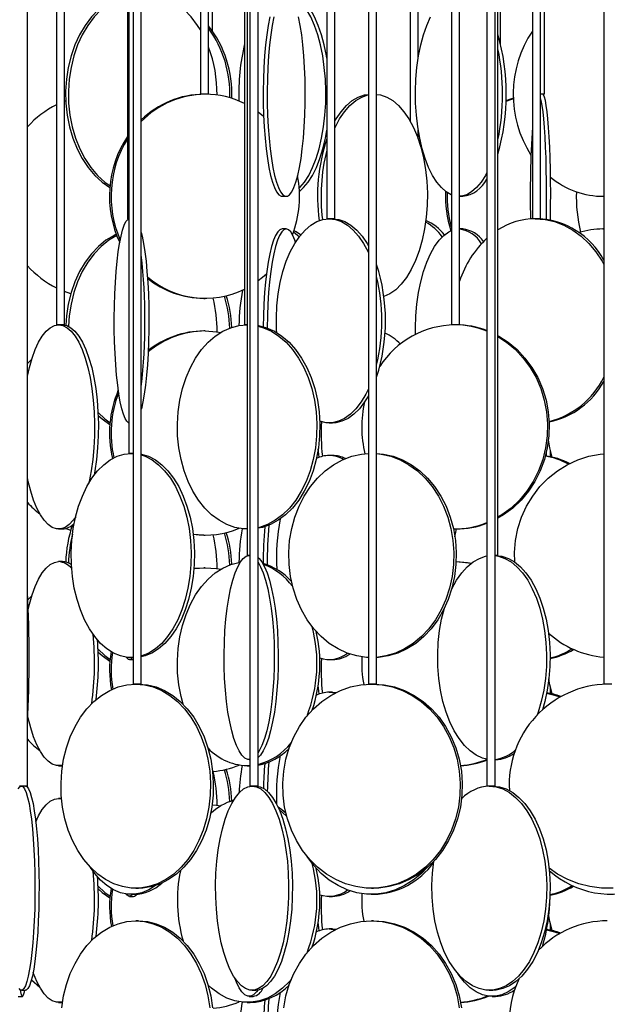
# Model space of a CAD drawing. Header units: millimetres. Extents: x 689 to 2936, y 194 to 2979.
# Tile 11 of 44: x 882 to 1026, y 1509 to 1750. Entities that reach past the tile are written whole.
import ezdxf

# ---------------------------------------------------------------- set-up
doc = ezdxf.new("R2010")
doc.units = ezdxf.units.MM

msp = doc.modelspace()

# ---------------------------------------------------------------- linework, layer by layer
at = {"color": 7, "linetype": 'Continuous', "lineweight": 25}
for p, q in [((909.94, 2137.99), (909.94, 1587.49)), ((911.94, 1587.49), (911.94, 2137.99)), ((967.59, 2137.99), (967.59, 1587.49)), ((969.59, 1587.49), (969.59, 2137.99)), ((1025.25, 2137.99), (1025.25, 1587.49)), ((884.09, 1562.49), (884.09, 2112.99)), ((938.57, 2112.99), (938.57, 1562.49)), ((940.57, 1562.49), (940.57, 2112.99)), ((996.62, 2112.99), (996.62, 1562.49)), ((998.62, 1562.49), (998.62, 2112.99)), ((908.88, 2079.49), (908.88, 1643.99)), ((937.87, 2054.49), (937.87, 1618.99)), ((999.31, 1618.99), (999.31, 2054.49)), ((908.57, 2021.99), (908.57, 1701.49)), ((957.39, 2021.99), (957.39, 1701.49)), ((959.39, 1701.49), (959.39, 2021.99)), ((1009.76, 1701.49), (1009.76, 2011.55)), ((1007.76, 2007.35), (1007.76, 1701.49)), ((891.18, 1995.99), (891.18, 1675.49)), ((893.18, 1675.49), (893.18, 1995.99)), ((937.24, 1995.99), (937.24, 1675.49)), ((987.93, 1995.99), (987.93, 1675.49)), ((989.93, 1675.49), (989.93, 1995.99)), ((979.79, 1740.79), (979.79, 1947.73)), ((977.79, 1943.57), (977.79, 1725.47)), ((999.94, 1744.36), (999.94, 1939.99)), ((926.45, 1937.49), (926.45, 1731.99)), ((928.45, 1731.99), (928.45, 1937.49)), ((929.42, 1747.46), (929.42, 1937.61)), ((1010.74, 1731.99), (1010.74, 1937.49)), ((928.45, 1731.99), (926.45, 1731.99)), ((1010.74, 1731.99), (1009.76, 1731.99)), ((940.57, 1727.7), (941.91, 1726.63)), ((979.79, 1721.04), (979.79, 1723.19)), ((946.47, 1706.99), (947.45, 1706.99)), ((989.93, 1706.99), (990.68, 1706.99)), ((1024.98, 1706.99), (1025.25, 1706.99)), ((908.88, 1701.49), (908.57, 1701.49)), ((959.39, 1701.49), (957.39, 1701.49)), ((1009.76, 1701.49), (1007.76, 1701.49)), ((947.45, 1698.99), (946.47, 1698.99)), ((990.68, 1698.99), (989.93, 1698.99)), ((1025.25, 1698.99), (1024.98, 1698.99)), ((1024.98, 1698.99), (1025.25, 1698.99)), ((894.67, 1683.12), (893.18, 1683.65)), ((927.25, 1681.99), (927.64, 1681.99)), ((893.18, 1675.49), (891.18, 1675.49)), ((937.88, 1675.49), (937.24, 1675.49)), ((989.93, 1675.49), (987.93, 1675.49)), ((927.64, 1673.99), (927.25, 1673.99)), ((884.09, 1666.01), (885.14, 1667.1)), ((957.96, 1651.49), (958.82, 1651.49)), ((909.94, 1643.99), (908.88, 1643.99)), ((909.47, 1643.99), (909.94, 1643.98)), ((958.82, 1643.49), (957.96, 1643.49)), ((891.71, 1625.49), (892.65, 1625.49)), ((894.67, 1625.12), (893.38, 1625.57)), ((927.25, 1623.99), (927.64, 1623.99)), ((988.72, 1625.49), (989.13, 1625.49)), ((938.57, 1618.99), (937.87, 1618.99)), ((938.38, 1618.99), (938.57, 1618.98)), ((999.31, 1618.99), (998.62, 1618.99)), ((892.65, 1617.49), (891.71, 1617.49)), ((989.13, 1617.49), (989.07, 1617.49)), ((924.86, 1615.85), (927.25, 1615.99)), ((927.64, 1615.99), (927.25, 1615.99)), ((884.18, 1608.11), (885.14, 1609.1)), ((909.08, 1593.49), (909.94, 1593.49)), ((909.47, 1593.99), (909.94, 1593.99)), ((957.96, 1593.49), (958.82, 1593.49)), ((911.94, 1587.49), (909.94, 1587.49)), ((969.59, 1587.49), (967.59, 1587.49)), ((1027.25, 1587.49), (1025.25, 1587.49)), ((958.82, 1585.49), (957.96, 1585.49)), ((957.96, 1585.49), (959.48, 1585.32)), ((958.82, 1585.49), (959.7, 1585.43)), ((938.38, 1568.99), (938.57, 1568.99)), ((998.62, 1568.99), (998.74, 1568.99)), ((891.71, 1567.49), (892.65, 1567.49)), ((937.88, 1567.49), (938.57, 1567.49)), ((884.09, 1562.49), (882.09, 1562.49)), ((940.57, 1562.49), (938.57, 1562.49)), ((998.62, 1562.49), (996.62, 1562.49)), ((892.42, 1559.49), (891.71, 1559.49)), ((891.71, 1559.49), (892.42, 1559.41)), ((910.6, 1537.49), (911.28, 1537.49)), ((968.35, 1537.49), (968.84, 1537.49)), ((909.08, 1535.49), (910.07, 1535.49)), ((909.47, 1535.99), (910.28, 1535.99)), ((957.96, 1535.49), (958.82, 1535.49)), ((968.3, 1535.99), (968.89, 1535.99)), ((911.28, 1529.49), (910.6, 1529.49)), ((968.84, 1529.49), (968.35, 1529.49)), ((958.82, 1527.49), (957.96, 1527.49)), ((957.96, 1527.49), (959.48, 1527.32)), ((958.82, 1527.49), (959.7, 1527.43)), ((882.59, 1512.49), (883.58, 1512.49)), ((939.1, 1512.49), (940.04, 1512.49)), ((997.2, 1512.49), (998.03, 1512.49)), ((881.83, 1510.99), (882.83, 1510.99)), ((938.38, 1510.99), (939.35, 1510.99)), ((997.89, 1510.99), (998.74, 1510.99)), ((891.71, 1509.49), (892.65, 1509.49)), ((937.88, 1509.49), (938.61, 1509.49))]:
    msp.add_line(p, q, dxfattribs=at)
at = {"color": 7, "linetype": 'Continuous', "lineweight": 25, "flags": 128}
for points in [[(908.57, 1756.64), (907.34, 1756.29), (905.28, 1755.42), (903.3, 1754.23), (901.44, 1752.72), (899.73, 1750.93), (898.18, 1748.86), (896.82, 1746.56), (895.67, 1744.06), (894.74, 1741.38), (894.05, 1738.58), (893.61, 1735.68), (893.41, 1732.73), (893.48, 1729.77), (893.8, 1726.84), (894.37, 1723.98), (895.18, 1721.24), (896.22, 1718.64), (897.48, 1716.24), (898.93, 1714.05), (900.57, 1712.12), (902.36, 1710.46), (904.26, 1709.12)], [(908.57, 1756.46), (908.03, 1756.29), (905.96, 1755.42), (903.99, 1754.23), (902.13, 1752.72), (900.41, 1750.93), (898.87, 1748.86), (897.51, 1746.56), (896.35, 1744.06), (895.43, 1741.38), (894.74, 1738.58), (894.29, 1735.68), (894.1, 1732.73), (894.16, 1729.77), (894.48, 1726.84), (895.05, 1723.98), (895.86, 1721.24), (896.9, 1718.64), (898.16, 1716.24), (899.62, 1714.05), (901.25, 1712.12), (903.04, 1710.46), (904.29, 1709.53)], [(926.45, 1747.74), (925.74, 1748.86), (924.19, 1750.93), (922.48, 1752.72), (920.62, 1754.23), (918.64, 1755.42), (916.58, 1756.29), (914.46, 1756.81), (912.3, 1756.99)], [(957.39, 1740.79), (957.29, 1741.38), (956.75, 1744.06), (956.08, 1746.56), (955.28, 1748.86), (954.37, 1750.93), (953.37, 1752.72), (952.28, 1754.23), (951.13, 1755.42), (949.92, 1756.29), (948.67, 1756.81), (947.41, 1756.99)], [(950.65, 1708.95), (950.81, 1709.11), (951.93, 1710.46), (952.98, 1712.12), (953.93, 1714.05), (954.79, 1716.24), (955.52, 1718.64), (956.13, 1721.24), (956.61, 1723.98), (956.94, 1726.84), (957.13, 1729.77), (957.17, 1732.73), (957.05, 1735.68), (956.79, 1738.58), (956.39, 1741.38), (955.85, 1744.06), (955.17, 1746.56), (954.37, 1748.86), (953.47, 1750.93), (952.46, 1752.72), (951.38, 1754.23), (950.22, 1755.42), (949.01, 1756.29), (948.19, 1756.68)], [(943.42, 1750.93), (943.03, 1748.86), (942.68, 1746.56), (942.38, 1744.06), (942.15, 1741.38), (941.97, 1738.58), (941.85, 1735.68), (941.81, 1732.73), (941.82, 1729.77), (941.9, 1726.84), (942.05, 1723.98), (942.26, 1721.24), (942.52, 1718.64), (942.85, 1716.24), (943.22, 1714.05), (943.64, 1712.12), (944.1, 1710.46), (944.59, 1709.11), (945.11, 1708.08), (945.64, 1707.38), (946.19, 1707.03), (946.47, 1706.99)], [(944.41, 1750.93), (944.01, 1748.86), (943.66, 1746.56), (943.37, 1744.06), (943.13, 1741.38), (942.95, 1738.58), (942.84, 1735.68), (942.79, 1732.73), (942.8, 1729.77), (942.89, 1726.84), (943.03, 1723.98), (943.24, 1721.24), (943.51, 1718.64), (943.83, 1716.24), (944.2, 1714.05), (944.62, 1712.12), (945.08, 1710.46), (945.57, 1709.11), (946.09, 1708.08), (946.63, 1707.38), (947.18, 1707.03), (947.73, 1707.03), (948.28, 1707.38), (948.81, 1708.08), (949.33, 1709.11), (949.82, 1710.46), (950.28, 1712.12), (950.7, 1714.05), (951.08, 1716.24), (951.4, 1718.64), (951.66, 1721.24), (951.87, 1723.98), (952.02, 1726.84), (952.1, 1729.77), (952.12, 1732.73), (952.07, 1735.68), (951.95, 1738.58), (951.78, 1741.38), (951.54, 1744.06), (951.24, 1746.56), (950.89, 1748.86), (950.5, 1750.93)], [(987.93, 1707.36), (987.88, 1707.38), (986.66, 1708.08), (985.47, 1709.11), (984.35, 1710.46), (983.3, 1712.12), (982.34, 1714.05), (981.49, 1716.24), (980.76, 1718.64), (980.15, 1721.24), (979.67, 1723.98), (979.34, 1726.84), (979.15, 1729.77), (979.11, 1732.73), (979.23, 1735.68), (979.49, 1738.58), (979.89, 1741.38), (980.43, 1744.06), (981.11, 1746.56), (981.9, 1748.86), (982.81, 1750.93)], [(959.39, 1725.47), (959.66, 1725.93), (960.89, 1727.72), (962.22, 1729.23), (963.63, 1730.42), (965.11, 1731.29), (966.62, 1731.81), (967.59, 1731.96)], [(969.59, 1731.96), (970.56, 1731.81), (972.08, 1731.29), (973.55, 1730.42), (974.97, 1729.23), (976.29, 1727.72), (977.52, 1725.93), (978.63, 1723.86), (979.6, 1721.56), (980.42, 1719.06), (981.09, 1716.38), (981.58, 1713.58), (981.9, 1710.68), (982.04, 1707.73), (981.99, 1704.77), (981.76, 1701.84), (981.36, 1698.98), (980.78, 1696.24), (980.03, 1693.64), (979.13, 1691.24), (978.09, 1689.05), (976.92, 1687.12), (975.64, 1685.46), (974.27, 1684.11), (972.82, 1683.08), (971.37, 1682.4)], [(1012.19, 1701.18), (1012.2, 1701.84), (1012.23, 1704.77), (1012.24, 1707.73), (1012.22, 1710.68), (1012.17, 1713.58), (1012.09, 1716.38), (1011.99, 1719.06), (1011.86, 1721.56), (1011.71, 1723.86), (1011.54, 1725.93), (1011.36, 1727.72), (1011.15, 1729.23), (1010.93, 1730.42), (1010.71, 1731.29), (1010.47, 1731.81), (1010.24, 1731.99)], [(893.18, 1730.32), (893.43, 1730.42), (893.44, 1730.43)], [(959.39, 1723.83), (959.41, 1723.86), (960.52, 1725.93), (961.74, 1727.72), (963.07, 1729.23), (964.48, 1730.42), (965.96, 1731.29), (967.48, 1731.81), (967.59, 1731.84)], [(1003.08, 1730.99), (1001.51, 1730.42), (1001.31, 1730.34)], [(1003.09, 1730.86), (1001.89, 1730.42), (1001.31, 1730.18)], [(1011.19, 1701.35), (1011.2, 1701.84), (1011.24, 1704.77), (1011.24, 1707.73), (1011.22, 1710.68), (1011.17, 1713.58), (1011.1, 1716.38), (1010.99, 1719.06), (1010.87, 1721.56), (1010.72, 1723.86), (1010.55, 1725.93), (1010.36, 1727.72), (1010.15, 1729.23), (1009.94, 1730.42), (1009.76, 1731.11)], [(950.69, 1708.2), (951.71, 1709.11), (952.83, 1710.46), (953.88, 1712.12), (954.84, 1714.05), (955.69, 1716.24), (956.43, 1718.64), (957.04, 1721.24), (957.39, 1723.19)], [(996.62, 1712.82), (996.24, 1712.12), (995.19, 1710.46), (994.07, 1709.11), (992.88, 1708.08), (991.66, 1707.38), (990.4, 1707.03), (989.93, 1706.99)], [(908.88, 1651.52), (908.86, 1651.53), (908.42, 1651.88), (907.99, 1652.58), (907.57, 1653.61), (907.17, 1654.96), (906.81, 1656.62), (906.47, 1658.55), (906.17, 1660.74), (905.91, 1663.14), (905.7, 1665.74), (905.53, 1668.48), (905.42, 1671.34), (905.35, 1674.27), (905.34, 1677.23), (905.38, 1680.18), (905.47, 1683.08), (905.61, 1685.88), (905.8, 1688.56), (906.04, 1691.06), (906.32, 1693.36), (906.63, 1695.43), (906.99, 1697.22), (907.37, 1698.73), (907.78, 1699.92), (908.2, 1700.79), (908.64, 1701.31), (908.88, 1701.45)], [(945.13, 1673.59), (945.1, 1674.27), (945.05, 1677.23), (945.19, 1680.18), (945.5, 1683.08), (945.99, 1685.88), (946.65, 1688.56), (947.47, 1691.06), (948.43, 1693.36), (949.53, 1695.43), (950.75, 1697.22), (952.07, 1698.73), (953.47, 1699.92), (954.93, 1700.79), (956.44, 1701.31), (957.96, 1701.49)], [(957.96, 1701.49), (959.49, 1701.31), (961, 1700.79), (962.46, 1699.92), (963.86, 1698.73), (965.18, 1697.22), (966.4, 1695.43), (967.5, 1693.36), (967.59, 1693.16)], [(958.82, 1701.49), (960.35, 1701.31), (961.85, 1700.79), (963.32, 1699.92), (964.72, 1698.73), (966.04, 1697.22), (967.25, 1695.43), (967.59, 1694.84)], [(1008.47, 1701.49), (1010.85, 1701.31), (1013.19, 1700.79), (1015.48, 1699.92), (1017.66, 1698.73), (1019.71, 1697.22), (1021.61, 1695.43), (1023.32, 1693.36), (1024.82, 1691.06), (1025.25, 1690.29)], [(911.94, 1698.14), (912.16, 1697.22), (912.51, 1695.43), (912.83, 1693.36), (913.11, 1691.06), (913.35, 1688.56), (913.54, 1685.88), (913.68, 1683.08), (913.77, 1680.18), (913.81, 1677.23), (913.8, 1674.27), (913.73, 1671.34), (913.61, 1668.48), (913.45, 1665.74), (913.23, 1663.14), (912.97, 1660.74), (912.68, 1658.55), (912.34, 1656.62), (911.97, 1654.96), (911.94, 1654.83)], [(946.47, 1698.99), (945.92, 1698.81), (945.37, 1698.29), (944.84, 1697.42), (944.34, 1696.23), (943.86, 1694.72), (943.42, 1692.93), (943.03, 1690.86), (942.68, 1688.56), (942.38, 1686.06), (942.15, 1683.38), (941.97, 1680.58), (941.85, 1677.68), (941.81, 1675.05)], [(947.45, 1698.99), (946.9, 1698.81), (946.36, 1698.29), (945.83, 1697.42), (945.32, 1696.23), (944.85, 1694.72), (944.41, 1692.93), (944.01, 1690.86), (943.66, 1688.56), (943.37, 1686.06), (943.13, 1683.38), (942.95, 1680.58), (942.84, 1677.68), (942.79, 1674.73), (942.79, 1674.73)], [(949.74, 1695.77), (949.58, 1696.23), (949.08, 1697.42), (948.55, 1698.29), (948, 1698.81), (947.45, 1698.99)], [(950.62, 1697.05), (950.22, 1697.42), (949.23, 1698.16)], [(950.99, 1697.54), (949.92, 1698.29), (949.37, 1698.56)], [(979.12, 1673.15), (979.11, 1674.73), (979.23, 1677.68), (979.49, 1680.58), (979.89, 1683.38), (980.43, 1686.06), (981.11, 1688.56), (981.9, 1690.86), (982.81, 1692.93), (983.81, 1694.72), (984.9, 1696.23), (986.06, 1697.42), (987.27, 1698.29), (987.93, 1698.61)], [(905.83, 1697.69), (905.28, 1697.42), (903.3, 1696.23), (901.44, 1694.72), (899.73, 1692.93), (898.18, 1690.86), (896.82, 1688.56), (895.67, 1686.06), (894.74, 1683.38), (894.05, 1680.58), (893.61, 1677.68), (893.44, 1675.39)], [(905.94, 1697.41), (903.99, 1696.23), (902.13, 1694.72), (900.41, 1692.93), (898.87, 1690.86), (897.51, 1688.56), (896.35, 1686.06), (895.43, 1683.38), (894.74, 1680.58), (894.29, 1677.68), (894.11, 1675.14)], [(942.6, 1687.95), (941.64, 1687.12), (940.57, 1686.28)], [(884.09, 1662.96), (884.56, 1665.06), (885.22, 1667.36), (885.97, 1669.43), (886.8, 1671.22), (887.69, 1672.73), (888.65, 1673.92), (889.65, 1674.79), (890.67, 1675.31), (891.71, 1675.49)], [(891.71, 1675.49), (892.75, 1675.31), (893.78, 1674.79), (894.78, 1673.92), (895.73, 1672.73), (896.63, 1671.22), (897.46, 1669.43), (898.2, 1667.36), (898.86, 1665.06), (899.42, 1662.56), (899.87, 1659.88), (900.2, 1657.08), (900.41, 1654.18), (900.51, 1651.23), (900.48, 1648.27), (900.32, 1645.34), (900.05, 1642.48), (899.65, 1639.74), (899.15, 1637.14), (899.02, 1636.55)], [(892.65, 1675.49), (893.69, 1675.31), (894.71, 1674.79), (895.71, 1673.92), (896.67, 1672.73), (897.56, 1671.22), (898.39, 1669.43), (899.14, 1667.36), (899.8, 1665.06), (900.35, 1662.56), (900.8, 1659.88), (901.13, 1657.08), (901.35, 1654.18), (901.44, 1651.23), (901.41, 1648.27), (901.26, 1645.34), (900.98, 1642.48), (900.59, 1639.74), (900.4, 1638.65)], [(937.88, 1625.49), (936.87, 1625.53), (934.86, 1625.88), (932.89, 1626.58), (930.99, 1627.61), (929.19, 1628.96), (927.51, 1630.62), (925.98, 1632.55), (924.61, 1634.74), (923.43, 1637.14), (922.46, 1639.74), (921.7, 1642.48), (921.16, 1645.34), (920.86, 1648.27), (920.8, 1651.23), (920.98, 1654.18), (921.4, 1657.08), (922.05, 1659.88), (922.92, 1662.56), (924, 1665.06), (925.27, 1667.36), (926.73, 1669.43), (928.34, 1671.22), (930.08, 1672.73), (931.93, 1673.92), (933.87, 1674.79), (935.86, 1675.31), (937.88, 1675.49), (937.88, 1675.49)], [(940.57, 1675.32), (940.63, 1675.31), (942.62, 1674.79), (944.56, 1673.92), (946.41, 1672.73), (948.15, 1671.22), (949.76, 1669.43), (951.21, 1667.36), (952.49, 1665.06), (953.57, 1662.56), (954.44, 1659.88), (955.09, 1657.08), (955.51, 1654.18), (955.69, 1651.23), (955.63, 1648.27), (955.33, 1645.34), (954.79, 1642.48), (954.03, 1639.74), (953.05, 1637.14), (951.87, 1634.74), (950.51, 1632.55), (948.98, 1630.62), (947.3, 1628.96), (945.5, 1627.61), (943.6, 1626.58), (941.63, 1625.88), (940.57, 1625.65)], [(940.57, 1675.18), (941.89, 1674.79), (943.83, 1673.92), (945.68, 1672.73), (947.42, 1671.22), (949.03, 1669.43), (950.48, 1667.36), (951.76, 1665.06), (952.84, 1662.56), (953.71, 1659.88), (954.36, 1657.08), (954.78, 1654.18), (954.95, 1651.23), (954.89, 1648.27), (954.6, 1645.34), (954.06, 1642.48), (953.3, 1639.74), (952.32, 1637.14), (951.14, 1634.74), (949.78, 1632.55), (948.25, 1630.62), (946.57, 1628.96), (944.77, 1627.61), (942.87, 1626.58), (940.9, 1625.88), (940.57, 1625.8)], [(927.64, 1673.99), (930.37, 1673.81), (931.44, 1673.65)], [(999.31, 1672.85), (999.53, 1672.73), (1001.85, 1671.22), (1004, 1669.43), (1005.93, 1667.36), (1007.63, 1665.06), (1009.07, 1662.56), (1010.23, 1659.88), (1011.1, 1657.08), (1011.65, 1654.18), (1011.89, 1651.23), (1011.81, 1648.27), (1011.41, 1645.34), (1010.7, 1642.48), (1009.69, 1639.74), (1008.39, 1637.14), (1006.81, 1634.74), (1004.99, 1632.55), (1002.95, 1630.62), (1000.71, 1628.96), (999.31, 1628.13)], [(999.31, 1672.62), (1001.44, 1671.22), (1003.59, 1669.43), (1005.52, 1667.36), (1007.22, 1665.06), (1008.66, 1662.56), (1009.82, 1659.88), (1010.68, 1657.08), (1011.24, 1654.18), (1011.48, 1651.23), (1011.4, 1648.27), (1011, 1645.34), (1010.29, 1642.48), (1009.28, 1639.74), (1007.97, 1637.14), (1006.4, 1634.74), (1004.58, 1632.55), (1002.54, 1630.62), (1000.3, 1628.96), (999.31, 1628.36)], [(967.59, 1659.82), (966.96, 1658.55), (965.8, 1656.62), (964.53, 1654.96), (963.17, 1653.61), (961.74, 1652.58), (960.25, 1651.88), (958.73, 1651.53), (957.2, 1651.53), (955.68, 1651.88), (955.67, 1651.89)], [(967.59, 1658.13), (966.66, 1656.62), (965.39, 1654.96), (964.03, 1653.61), (962.59, 1652.58), (961.11, 1651.88), (959.59, 1651.53), (958.82, 1651.49)], [(901.36, 1654.01), (903.04, 1652.46), (904.29, 1651.53)], [(901.39, 1653.3), (902.36, 1652.46), (904.26, 1651.12)], [(955.51, 1643.03), (955.42, 1643.84), (955.3, 1645.13)], [(1012.63, 1643.09), (1012.05, 1645.34), (1011.72, 1647.3)], [(909.94, 1594), (908.6, 1594.03), (906.87, 1594.38), (905.18, 1595.08), (903.55, 1596.11), (902, 1597.46), (900.56, 1599.12), (899.24, 1601.05), (898.06, 1603.24), (897.05, 1605.64), (896.21, 1608.24), (895.55, 1610.98), (895.09, 1613.84), (894.84, 1616.77), (894.79, 1619.73), (894.94, 1622.68), (895.3, 1625.58), (895.86, 1628.38), (896.61, 1631.06), (897.53, 1633.56), (898.63, 1635.86), (899.88, 1637.93), (901.26, 1639.72), (902.76, 1641.23), (904.36, 1642.42), (906.02, 1643.29), (907.74, 1643.81), (909.47, 1643.99), (909.47, 1643.99)], [(911.94, 1643.83), (912.02, 1643.81), (913.73, 1643.29), (915.4, 1642.42), (916.99, 1641.23), (918.49, 1639.72), (919.88, 1637.93), (921.13, 1635.86), (922.22, 1633.56), (923.15, 1631.06), (923.9, 1628.38), (924.46, 1625.58), (924.82, 1622.68), (924.97, 1619.73), (924.92, 1616.77), (924.66, 1613.84), (924.2, 1610.98), (923.55, 1608.24), (922.71, 1605.64), (921.69, 1603.24), (920.52, 1601.05), (919.2, 1599.12), (917.76, 1597.46), (916.21, 1596.11), (914.57, 1595.08), (912.88, 1594.38), (911.94, 1594.15)], [(911.94, 1643.63), (912.93, 1643.29), (914.59, 1642.42), (916.18, 1641.23), (917.68, 1639.72), (919.07, 1637.93), (920.32, 1635.86), (921.41, 1633.56), (922.34, 1631.06), (923.09, 1628.38), (923.65, 1625.58), (924.01, 1622.68), (924.16, 1619.73), (924.11, 1616.77), (923.85, 1613.84), (923.39, 1610.98), (922.74, 1608.24), (921.9, 1605.64), (920.88, 1603.24), (919.71, 1601.05), (918.39, 1599.12), (916.95, 1597.46), (915.4, 1596.11), (913.77, 1595.08), (912.07, 1594.38), (911.94, 1594.34)], [(967.59, 1594), (967.1, 1594.03), (964.72, 1594.38), (962.39, 1595.08), (960.14, 1596.11), (958.01, 1597.46), (956.03, 1599.12), (954.21, 1601.05), (952.59, 1603.24), (951.2, 1605.64), (950.04, 1608.24), (949.14, 1610.98), (948.51, 1613.84), (948.15, 1616.77), (948.08, 1619.73), (948.29, 1622.68), (948.79, 1625.58), (949.56, 1628.38), (950.59, 1631.06), (951.86, 1633.56), (953.37, 1635.86), (955.09, 1637.93), (957, 1639.72), (959.06, 1641.23), (961.26, 1642.42), (963.55, 1643.29), (965.91, 1643.81), (967.59, 1643.97)], [(969.59, 1643.97), (971.28, 1643.81), (973.64, 1643.29), (975.93, 1642.42), (978.12, 1641.23), (980.18, 1639.72), (982.09, 1637.93), (983.81, 1635.86), (985.32, 1633.56), (986.6, 1631.06), (987.63, 1628.38), (988.4, 1625.58), (988.89, 1622.68), (989.1, 1619.73), (989.03, 1616.77), (988.68, 1613.84), (988.05, 1610.98), (987.15, 1608.24), (985.99, 1605.64), (984.59, 1603.24), (982.97, 1601.05), (981.16, 1599.12), (979.17, 1597.46), (977.04, 1596.11), (974.79, 1595.08), (972.46, 1594.38), (970.08, 1594.03), (969.59, 1594)], [(969.59, 1643.94), (970.69, 1643.81), (973.05, 1643.29), (975.34, 1642.42), (977.53, 1641.23), (979.6, 1639.72), (981.5, 1637.93), (983.22, 1635.86), (984.73, 1633.56), (986.01, 1631.06), (987.04, 1628.38), (987.81, 1625.58), (988.3, 1622.68), (988.51, 1619.73), (988.44, 1616.77), (988.09, 1613.84), (987.46, 1610.98), (986.56, 1608.24), (985.4, 1605.64), (984, 1603.24), (982.39, 1601.05), (980.57, 1599.12), (978.58, 1597.46), (976.45, 1596.11), (974.2, 1595.08), (971.88, 1594.38), (969.59, 1594.04)], [(1003.42, 1617.4), (1003.38, 1619.73), (1003.63, 1622.68), (1004.21, 1625.58), (1005.12, 1628.38), (1006.33, 1631.06), (1007.83, 1633.56), (1009.61, 1635.86), (1011.63, 1637.93), (1013.87, 1639.72), (1016.29, 1641.23), (1018.87, 1642.42), (1021.57, 1643.29), (1024.34, 1643.81), (1025.25, 1643.91)], [(1011.19, 1643.35), (1011.2, 1643.84), (1011.21, 1644.36)], [(1012.19, 1643.18), (1012.2, 1643.84), (1012.21, 1644.63)], [(895.88, 1628.47), (895.26, 1627.61), (894.28, 1626.58), (893.27, 1625.88), (892.23, 1625.53), (891.19, 1625.53), (890.16, 1625.88), (889.14, 1626.58), (888.16, 1627.61), (887.24, 1628.96), (886.37, 1630.62), (885.58, 1632.55), (884.88, 1634.74), (884.27, 1637.14), (884.09, 1638.01)], [(927.25, 1623.99), (925.89, 1624.03), (924.66, 1624.15)], [(988.77, 1623.59), (989.05, 1625.08), (989.15, 1625.49)], [(938.57, 1569), (938.02, 1569.03), (937.3, 1569.38), (936.59, 1570.08), (935.9, 1571.11), (935.26, 1572.46), (934.65, 1574.12), (934.1, 1576.05), (933.61, 1578.24), (933.18, 1580.64), (932.83, 1583.24), (932.56, 1585.98), (932.36, 1588.84), (932.26, 1591.77), (932.23, 1594.73), (932.3, 1597.68), (932.45, 1600.58), (932.68, 1603.38), (933, 1606.06), (933.39, 1608.56), (933.84, 1610.86), (934.37, 1612.93), (934.95, 1614.72), (935.58, 1616.23), (936.24, 1617.42), (936.94, 1618.29), (937.66, 1618.81), (938.38, 1618.99), (938.38, 1618.99)], [(987.96, 1610.68), (988.05, 1610.86), (989.18, 1612.93), (990.44, 1614.72), (991.8, 1616.23), (993.25, 1617.42), (994.76, 1618.29), (996.31, 1618.81), (996.62, 1618.87)], [(998.62, 1618.95), (999.47, 1618.81), (1001.02, 1618.29), (1002.54, 1617.42), (1003.98, 1616.23), (1005.34, 1614.72), (1006.6, 1612.93), (1007.73, 1610.86), (1008.73, 1608.56), (1009.57, 1606.06), (1010.25, 1603.38), (1010.76, 1600.58), (1011.08, 1597.68), (1011.23, 1594.73), (1011.18, 1591.77), (1010.94, 1588.84), (1010.53, 1585.98), (1009.93, 1583.24), (1009.17, 1580.64), (1008.93, 1579.95)], [(998.74, 1618.99), (1000.31, 1618.81), (1001.87, 1618.29), (1003.38, 1617.42), (1004.83, 1616.23), (1006.19, 1614.72), (1007.45, 1612.93), (1008.58, 1610.86), (1009.58, 1608.56), (1010.42, 1606.06), (1011.1, 1603.38), (1011.6, 1600.58), (1011.93, 1597.68), (1012.07, 1594.73), (1012.02, 1591.77), (1011.79, 1588.84), (1011.37, 1585.98), (1010.78, 1583.24), (1010.2, 1581.22)], [(884.27, 1605.84), (884.56, 1607.06), (885.22, 1609.36), (885.97, 1611.43), (886.8, 1613.22), (887.69, 1614.73), (888.65, 1615.92), (889.65, 1616.79), (890.67, 1617.31), (891.71, 1617.49)], [(922.2, 1582.55), (921.7, 1584.48), (921.16, 1587.34), (920.86, 1590.27), (920.8, 1593.23), (920.98, 1596.18), (921.4, 1599.08), (922.05, 1601.88), (922.92, 1604.56), (924, 1607.06), (925.27, 1609.36), (926.73, 1611.43), (928.34, 1613.22), (930.08, 1614.73), (931.93, 1615.92), (933.87, 1616.79), (935.86, 1617.31), (936.21, 1617.37)], [(940.57, 1618.5), (940.8, 1618.29), (941.5, 1617.42), (942.16, 1616.23), (942.79, 1614.72), (943.37, 1612.93), (943.89, 1610.86), (944.35, 1608.56), (944.74, 1606.06), (945.06, 1603.38), (945.29, 1600.58), (945.44, 1597.68), (945.5, 1594.73), (945.48, 1591.77), (945.37, 1588.84), (945.18, 1585.98), (944.91, 1583.24), (944.56, 1580.64), (944.13, 1578.24), (943.64, 1576.05), (943.09, 1574.12), (942.48, 1572.46), (941.83, 1571.11), (941.15, 1570.08), (940.57, 1569.48)], [(940.57, 1617.36), (941.19, 1616.23), (941.82, 1614.72), (942.4, 1612.93), (942.92, 1610.86), (943.38, 1608.56), (943.77, 1606.06), (944.09, 1603.38), (944.32, 1600.58), (944.47, 1597.68), (944.53, 1594.73), (944.51, 1591.77), (944.41, 1588.84), (944.21, 1585.98), (943.94, 1583.24), (943.59, 1580.64), (943.16, 1578.24), (942.67, 1576.05), (942.12, 1574.12), (941.51, 1572.46), (940.86, 1571.11), (940.57, 1570.62)], [(989.07, 1617.48), (991.41, 1617.31), (992.79, 1617.09)], [(989.13, 1617.49), (991.83, 1617.31), (992.87, 1617.15)], [(924.86, 1615.81), (924.91, 1615.81), (927.64, 1615.99)], [(927.64, 1615.99), (930.37, 1615.81), (931.44, 1615.65)], [(996.62, 1569.1), (995.53, 1569.38), (994, 1570.08), (992.51, 1571.11), (991.11, 1572.46), (989.8, 1574.12), (988.6, 1576.05), (987.53, 1578.24), (986.61, 1580.64), (985.85, 1583.24), (985.25, 1585.98), (984.84, 1588.84), (984.6, 1591.77), (984.56, 1594.73), (984.7, 1597.68), (985.02, 1600.58), (985.53, 1603.38), (986.21, 1606.06), (986.23, 1606.13)], [(901.36, 1596.01), (903.04, 1594.46), (904.29, 1593.53)], [(901.39, 1595.3), (902.36, 1594.46), (904.26, 1593.12)], [(909.82, 1593.99), (909.74, 1593.88), (909.3, 1593.53), (908.86, 1593.53), (908.42, 1593.88), (908.27, 1594.07)], [(910.6, 1587.49), (912.76, 1587.31), (914.9, 1586.79), (916.97, 1585.92), (918.96, 1584.73), (920.83, 1583.22), (922.55, 1581.43), (924.11, 1579.36), (925.48, 1577.06), (926.64, 1574.56), (927.57, 1571.88), (928.26, 1569.08), (928.71, 1566.18), (928.9, 1563.23), (928.84, 1560.27), (928.52, 1557.34), (927.95, 1554.48), (927.13, 1551.74), (926.08, 1549.14), (924.82, 1546.74), (923.35, 1544.55), (921.71, 1542.62), (919.91, 1540.96), (917.98, 1539.61), (915.95, 1538.58), (913.84, 1537.88), (911.68, 1537.53), (909.51, 1537.53), (907.36, 1537.88), (905.25, 1538.58), (903.21, 1539.61), (901.28, 1540.96), (899.48, 1542.62), (897.84, 1544.55), (896.38, 1546.74), (895.11, 1549.14), (894.06, 1551.74), (893.25, 1554.48), (892.68, 1557.34), (892.36, 1560.27), (892.29, 1563.23), (892.48, 1566.18), (892.93, 1569.08), (893.63, 1571.88), (894.56, 1574.56), (895.72, 1577.06), (897.08, 1579.36), (898.64, 1581.43), (900.37, 1583.22), (902.23, 1584.73), (904.22, 1585.92), (906.3, 1586.79), (908.43, 1587.31), (910.6, 1587.49)], [(911.28, 1587.49), (913.44, 1587.31), (915.58, 1586.79), (917.66, 1585.92), (919.64, 1584.73), (921.51, 1583.22), (923.23, 1581.43), (924.79, 1579.36), (926.16, 1577.06), (927.32, 1574.56), (928.25, 1571.88), (928.95, 1569.08), (929.39, 1566.18), (929.58, 1563.23), (929.52, 1560.27), (929.2, 1557.34), (928.63, 1554.48), (927.81, 1551.74), (926.76, 1549.14), (925.5, 1546.74), (924.04, 1544.55), (922.39, 1542.62), (920.59, 1540.96), (918.66, 1539.61), (916.63, 1538.58), (914.52, 1537.88), (912.36, 1537.53), (911.28, 1537.49)], [(968.35, 1587.49), (970.92, 1587.31), (973.45, 1586.79), (975.92, 1585.92), (978.27, 1584.73), (980.49, 1583.22), (982.54, 1581.43), (984.39, 1579.36), (986.01, 1577.06), (987.39, 1574.56), (988.5, 1571.88), (989.32, 1569.08), (989.85, 1566.18), (990.08, 1563.23), (990, 1560.27), (989.62, 1557.34), (988.95, 1554.48), (987.98, 1551.74), (986.73, 1549.14), (985.23, 1546.74), (983.49, 1544.55), (981.54, 1542.62), (979.4, 1540.96), (977.11, 1539.61), (974.7, 1538.58), (972.19, 1537.88), (969.63, 1537.53), (967.06, 1537.53), (964.5, 1537.88), (961.99, 1538.58), (959.58, 1539.61), (957.29, 1540.96), (955.15, 1542.62), (953.2, 1544.55), (951.46, 1546.74), (949.96, 1549.14), (948.71, 1551.74), (947.75, 1554.48), (947.07, 1557.34), (946.69, 1560.27), (946.61, 1563.23), (946.84, 1566.18), (947.37, 1569.08), (948.19, 1571.88), (949.3, 1574.56), (950.68, 1577.06), (952.3, 1579.36), (954.15, 1581.43), (956.2, 1583.22), (958.42, 1584.73), (960.77, 1585.92), (963.24, 1586.79), (965.77, 1587.31), (968.35, 1587.49)], [(968.84, 1587.49), (971.41, 1587.31), (973.95, 1586.79), (976.41, 1585.92), (978.77, 1584.73), (980.99, 1583.22), (983.03, 1581.43), (984.88, 1579.36), (986.51, 1577.06), (987.88, 1574.56), (988.99, 1571.88), (989.81, 1569.08), (990.35, 1566.18), (990.57, 1563.23), (990.5, 1560.27), (990.12, 1557.34), (989.44, 1554.48), (988.47, 1551.74), (987.23, 1549.14), (985.72, 1546.74), (983.99, 1544.55), (982.03, 1542.62), (979.9, 1540.96), (977.6, 1539.61), (975.19, 1538.58), (972.69, 1537.88), (970.13, 1537.53), (968.84, 1537.49)], [(1012.63, 1585.09), (1012.05, 1587.34), (1011.79, 1588.8)], [(955.51, 1585.03), (955.42, 1585.84), (955.3, 1587.13)], [(1011.24, 1585.25), (1013.19, 1584.79), (1014.47, 1584.35)], [(1012.19, 1585.18), (1012.2, 1585.84), (1012.21, 1586.63)], [(892.68, 1567.64), (892.23, 1567.53), (891.19, 1567.53), (890.16, 1567.88), (889.14, 1568.58), (888.16, 1569.61), (887.24, 1570.96), (886.37, 1572.62), (885.58, 1574.55), (884.88, 1576.74), (884.27, 1579.14), (884.17, 1579.61)], [(881.81, 1561.79), (882.2, 1562.31), (882.59, 1562.49)], [(882.59, 1562.49), (882.98, 1562.31), (883.37, 1561.79), (883.75, 1560.92), (884.11, 1559.73), (884.45, 1558.22), (884.76, 1556.43), (885.04, 1554.36), (885.29, 1552.06), (885.5, 1549.56), (885.67, 1546.88), (885.8, 1544.08), (885.88, 1541.18), (885.91, 1538.23), (885.9, 1535.27), (885.84, 1532.34), (885.74, 1529.48), (885.59, 1526.74), (885.4, 1524.14), (885.17, 1521.74), (884.91, 1519.55), (884.61, 1517.62), (884.28, 1515.96), (883.93, 1514.61), (883.56, 1513.58), (883.18, 1512.88), (882.79, 1512.53), (882.39, 1512.53), (882, 1512.88)], [(883.58, 1562.49), (883.98, 1562.31), (884.36, 1561.79), (884.74, 1560.92), (885.1, 1559.73), (885.44, 1558.22), (885.75, 1556.43), (886.04, 1554.36), (886.28, 1552.06), (886.49, 1549.56), (886.66, 1546.88), (886.79, 1544.08), (886.87, 1541.18), (886.91, 1538.23), (886.89, 1535.27), (886.84, 1532.34), (886.73, 1529.48), (886.58, 1526.74), (886.39, 1524.14), (886.16, 1521.74), (885.9, 1519.55), (885.6, 1517.62), (885.27, 1515.96), (884.92, 1514.61), (884.55, 1513.58), (884.17, 1512.88), (883.78, 1512.53), (883.58, 1512.49)], [(939.1, 1562.49), (940.16, 1562.31), (941.2, 1561.79), (942.22, 1560.92), (943.19, 1559.73), (944.1, 1558.22), (944.94, 1556.43), (945.7, 1554.36), (946.37, 1552.06), (946.94, 1549.56), (947.39, 1546.88), (947.73, 1544.08), (947.95, 1541.18), (948.05, 1538.23), (948.02, 1535.27), (947.86, 1532.34), (947.58, 1529.48), (947.18, 1526.74), (946.67, 1524.14), (946.05, 1521.74), (945.34, 1519.55), (944.53, 1517.62), (943.65, 1515.96), (942.71, 1514.61), (941.72, 1513.58), (940.68, 1512.88), (939.63, 1512.53), (938.57, 1512.53), (937.52, 1512.88), (936.49, 1513.58), (935.49, 1514.61), (934.55, 1515.96), (933.67, 1517.62), (932.87, 1519.55), (932.15, 1521.74), (931.53, 1524.14), (931.02, 1526.74), (930.62, 1529.48), (930.34, 1532.34), (930.19, 1535.27), (930.16, 1538.23), (930.25, 1541.18), (930.47, 1544.08), (930.81, 1546.88), (931.26, 1549.56), (931.83, 1552.06), (932.5, 1554.36), (933.26, 1556.43), (934.1, 1558.22), (935.02, 1559.73), (935.99, 1560.92), (937, 1561.79), (938.04, 1562.31), (939.1, 1562.49)], [(940.04, 1562.49), (941.09, 1562.31), (942.14, 1561.79), (943.15, 1560.92), (944.12, 1559.73), (945.03, 1558.22), (945.88, 1556.43), (946.64, 1554.36), (947.31, 1552.06), (947.87, 1549.56), (948.33, 1546.88), (948.67, 1544.08), (948.89, 1541.18), (948.98, 1538.23), (948.95, 1535.27), (948.79, 1532.34), (948.51, 1529.48), (948.11, 1526.74), (947.6, 1524.14), (946.98, 1521.74), (946.27, 1519.55), (945.47, 1517.62), (944.59, 1515.96), (943.64, 1514.61), (942.65, 1513.58), (941.62, 1512.88), (940.57, 1512.53), (940.04, 1512.49)], [(997.2, 1562.49), (998.87, 1562.31), (1000.51, 1561.79), (1002.11, 1560.92), (1003.64, 1559.73), (1005.07, 1558.22), (1006.4, 1556.43), (1007.6, 1554.36), (1008.65, 1552.06), (1009.54, 1549.56), (1010.26, 1546.88), (1010.79, 1544.08), (1011.14, 1541.18), (1011.29, 1538.23), (1011.24, 1535.27), (1010.99, 1532.34), (1010.55, 1529.48), (1009.92, 1526.74), (1009.12, 1524.14), (1008.14, 1521.74), (1007.02, 1519.55), (1005.75, 1517.62), (1004.37, 1515.96), (1002.88, 1514.61), (1001.32, 1513.58), (999.69, 1512.88), (998.04, 1512.53), (996.37, 1512.53), (994.71, 1512.88), (993.09, 1513.58), (991.52, 1514.61), (990.04, 1515.96), (988.65, 1517.62), (987.39, 1519.55), (986.26, 1521.74), (985.29, 1524.14), (984.48, 1526.74), (983.85, 1529.48), (983.41, 1532.34), (983.17, 1535.27), (983.12, 1538.23), (983.27, 1541.18), (983.61, 1544.08), (983.62, 1544.15)], [(998.03, 1562.49), (999.69, 1562.31), (1001.34, 1561.79), (1002.93, 1560.92), (1004.46, 1559.73), (1005.9, 1558.22), (1007.23, 1556.43), (1008.42, 1554.36), (1009.48, 1552.06), (1010.37, 1549.56), (1011.09, 1546.88), (1011.62, 1544.08), (1011.96, 1541.18), (1012.11, 1538.23), (1012.06, 1535.27), (1011.82, 1532.34), (1011.38, 1529.48), (1010.75, 1526.74), (1009.94, 1524.14), (1008.97, 1521.74), (1007.84, 1519.55), (1006.58, 1517.62), (1005.19, 1515.96), (1003.71, 1514.61), (1002.14, 1513.58), (1000.52, 1512.88), (998.86, 1512.53), (998.03, 1512.49)], [(886.11, 1553.76), (886.8, 1555.22), (887.69, 1556.73), (888.65, 1557.92), (889.65, 1558.79), (890.67, 1559.31), (891.71, 1559.49)], [(929.29, 1557.92), (930.37, 1557.81), (931.44, 1557.65)], [(945.45, 1557.4), (946.41, 1556.73), (947.35, 1555.96)], [(945.78, 1556.65), (947.42, 1555.22), (947.58, 1555.07)], [(981.95, 1542.55), (980.57, 1541.12), (978.58, 1539.46), (976.45, 1538.11), (974.2, 1537.08), (971.88, 1536.38), (969.5, 1536.03), (967.1, 1536.03), (964.72, 1536.38), (962.39, 1537.08), (960.14, 1538.11), (958.01, 1539.46), (956.03, 1541.12), (954.21, 1543.05), (952.59, 1545.24), (952.54, 1545.32)], [(915.44, 1538.14), (915.4, 1538.11), (913.77, 1537.08), (912.07, 1536.38), (910.34, 1536.03), (908.6, 1536.03), (906.87, 1536.38), (905.18, 1537.08), (903.55, 1538.11), (902, 1539.46), (900.56, 1541.12), (899.55, 1542.54)], [(1027.53, 1537.53), (1024.68, 1537.53), (1021.86, 1537.88), (1019.1, 1538.58), (1016.43, 1539.61), (1013.9, 1540.96), (1011.85, 1542.38)], [(901.36, 1538.01), (903.04, 1536.46), (904.29, 1535.53)], [(901.39, 1537.3), (902.36, 1536.46), (904.26, 1535.12)], [(909.82, 1535.99), (909.74, 1535.88), (909.3, 1535.53), (908.86, 1535.53), (908.42, 1535.88), (908.27, 1536.07)], [(892.48, 1508.18), (892.93, 1511.08), (893.63, 1513.88), (894.56, 1516.56), (895.72, 1519.06), (897.08, 1521.36), (898.64, 1523.43), (900.37, 1525.22), (902.23, 1526.73), (904.22, 1527.92), (906.3, 1528.79), (908.43, 1529.31), (910.6, 1529.49)], [(910.6, 1529.49), (912.76, 1529.31), (914.9, 1528.79), (916.97, 1527.92), (918.96, 1526.73), (920.83, 1525.22), (922.55, 1523.43), (924.11, 1521.36), (925.48, 1519.06), (926.64, 1516.56), (927.57, 1513.88), (928.26, 1511.08), (928.71, 1508.18)], [(911.28, 1529.49), (913.44, 1529.31), (915.58, 1528.79), (917.66, 1527.92), (919.64, 1526.73), (921.51, 1525.22), (923.23, 1523.43), (924.79, 1521.36), (926.16, 1519.06), (927.32, 1516.56), (928.25, 1513.88), (928.95, 1511.08), (929.39, 1508.18)], [(946.84, 1508.18), (947.37, 1511.08), (948.19, 1513.88), (949.3, 1516.56), (950.68, 1519.06), (952.3, 1521.36), (954.15, 1523.43), (956.2, 1525.22), (958.42, 1526.73), (960.77, 1527.92), (963.24, 1528.79), (965.77, 1529.31), (968.35, 1529.49)], [(968.35, 1529.49), (970.92, 1529.31), (973.45, 1528.79), (975.92, 1527.92), (978.27, 1526.73), (980.49, 1525.22), (982.54, 1523.43), (984.39, 1521.36), (986.01, 1519.06), (987.39, 1516.56), (988.5, 1513.88), (989.32, 1511.08), (989.85, 1508.18)], [(968.84, 1529.49), (971.41, 1529.31), (973.95, 1528.79), (976.41, 1527.92), (978.77, 1526.73), (980.99, 1525.22), (983.03, 1523.43), (984.88, 1521.36), (986.51, 1519.06), (987.88, 1516.56), (988.99, 1513.88), (989.81, 1511.08), (990.35, 1508.18)], [(1012.63, 1527.09), (1012.05, 1529.34), (1011.79, 1530.8)], [(955.51, 1527.03), (955.42, 1527.84), (955.3, 1529.13)], [(1011.24, 1527.25), (1013.19, 1526.79), (1014.47, 1526.35)], [(1012.19, 1527.18), (1012.2, 1527.84), (1012.21, 1528.63)], [(887.15, 1513.11), (887.14, 1513.12), (885.03, 1514.98)], [(892.68, 1509.64), (892.23, 1509.53), (891.19, 1509.53), (890.16, 1509.88), (889.14, 1510.58), (888.16, 1511.61), (887.24, 1512.96), (886.37, 1514.62), (885.58, 1516.55), (885.46, 1516.88)], [(948.65, 1515.08), (948.25, 1514.62), (946.57, 1512.96), (944.77, 1511.61), (942.87, 1510.58), (940.9, 1509.88), (938.89, 1509.53), (936.87, 1509.53), (934.86, 1509.88), (932.89, 1510.58), (930.99, 1511.61), (929.19, 1512.96), (928.24, 1513.85)], [(940.51, 1512.52), (940.18, 1512.08), (939.47, 1511.38), (938.75, 1511.03), (938.02, 1511.03), (937.3, 1511.38), (936.59, 1512.08), (935.9, 1513.11), (935.26, 1514.46), (934.88, 1515.45)], [(1003.71, 1513.5), (1003.27, 1513.11), (1001.79, 1512.08), (1000.25, 1511.38), (998.68, 1511.03), (997.1, 1511.03), (995.53, 1511.38), (994, 1512.08), (992.51, 1513.11), (991.11, 1514.46), (989.8, 1516.12), (989.5, 1516.55)], [(882.25, 1512.62), (882.35, 1512.08), (882.54, 1511.38), (882.74, 1511.03), (882.93, 1511.03), (883.12, 1511.38), (883.31, 1512.08), (883.39, 1512.49)]]:
    msp.add_lwpolyline(points, dxfattribs=at)
at = {"color": 7, "linetype": 'Continuous', "lineweight": 25}
for centre, radius, start, end in [((907.07, 1732.18), 27.06, 357.472, 37.8056), ((906.51, 1732.17), 27.13, 357.8033, 36.0542), ((948.27, 1731.99), 53.1, 343.9844, 16.0156), ((1030.76, 1731.98), 27.72, 146.0652, 212.5735), ((989.1, 1732.2), 53.26, 166.8034, 181.9982), ((897.78, 1732.11), 32.73, 359.4526, 20.4777), ((945.06, 1731.99), 55.39, 348.3918, 11.6082), ((927.78, 1709.84), 22.14, 90.377, 135.6952), ((927.39, 1709.88), 22.11, 90.3607, 134.3467), ((927.6, 1710.37), 21.62, 63.5241, 89.908), ((902.17, 1707.7), 24.35, 116.8289, 137.9525), ((1265.52, 1707.17), 258.3, 176.2789, 181.2701), ((930.82, 1706.98), 26.66, 146.5549, 205.1044), ((931.27, 1706.98), 26.72, 148.1474, 203.6264), ((999.87, 1706.96), 44.75, 161.6665, 187.6115), ((1001.76, 1706.98), 45.78, 165.7392, 187.1424), ((923.81, 1706.99), 26.91, 339.4655, 10.7121), ((989.68, 1714.66), 7.74, 277.3752, 333.655), ((1025.12, 1727.13), 20.14, 230.1157, 270.3512), ((1013.34, 1706.98), 26.88, 177.3927, 198.2397), ((1013.8, 1706.98), 26.96, 177.9808, 196.271), ((1055.75, 1706.94), 37.24, 178.2222, 193.5616), ((975.64, 1689.83), 12.39, 35.8331, 61.1494), ((977.61, 1691.12), 10.71, 36.7938, 67.7422), ((1008.58, 1684.44), 17.05, 90.3706, 122.9038), ((1008.29, 1682.26), 19.24, 28.1696, 87.6896), ((988.8, 1691.52), 7.54, 30.7376, 81.4187), ((989.88, 1691.85), 7.18, 34.4407, 83.6088), ((1025, 1679.55), 19.43, 90.0532, 107.4214), ((1013.43, 1678.59), 24.71, 132.8842, 162.0156), ((769.91, 1676.49), 142.95, 353.5174, 6.4826), ((902.19, 1706.31), 24.39, 222.0639, 243.1547), ((927.11, 1676.49), 44.67, 342.0042, 17.9958), ((927.62, 1703.74), 21.73, 229.2638, 296.2765), ((927.35, 1703.92), 21.93, 230.7426, 269.7559), ((924.81, 1676.49), 46.08, 346.3296, 13.6704), ((989.85, 1674.25), 54, 169.5799, 178.8698), ((896.93, 1674.02), 33.59, 359.6076, 13.8659), ((905.47, 1674.01), 28.16, 1.3995, 17.5557), ((906.03, 1674.03), 28.09, 1.7218, 17.8024), ((989.06, 1653.28), 22.21, 90.8616, 147.2953), ((988.7, 1654.52), 20.97, 67.829, 89.9456), ((989.12, 1654.54), 20.95, 69.0295, 89.9502), ((927.76, 1651.98), 22.01, 90.309, 129.9213), ((927.37, 1652.01), 21.98, 90.2942, 128.6182), ((967.58, 1663.83), 10.46, 41.5203, 67.1225), ((1007.03, 1671.5), 20.24, 283.8415, 334.1695), ((1007.8, 1671.22), 19.91, 281.8157, 331.1929), ((931.03, 1648.99), 26.86, 156.8801, 193.4289), ((931.43, 1648.99), 26.88, 158.4929, 193.0208), ((993.3, 1650.49), 27.35, 167.1015, 193.9073), ((1003.39, 1648.99), 47.4, 176.6501, 186.9052), ((958.05, 1636.19), 7.3, 90.6547, 115.9483), ((957.86, 1636.08), 7.4, 60.5729, 89.2088), ((958.74, 1636.18), 7.31, 63.7188, 89.3327), ((1008.26, 1626.26), 17.25, 61.1932, 81.0411), ((1008.92, 1626.46), 17.03, 62.1752, 83.1062), ((902.31, 1648.43), 24.56, 222.0971, 231.8771), ((892.39, 1629.72), 4.24, 273.4442, 317.677), ((926.08, 1616.15), 32.67, 161.5941, 177.8287), ((1063.5, 1616.28), 121.7, 175.3971, 179.6393), ((1066.05, 1616.2), 123.26, 175.2459, 179.7527), ((991.52, 1618.52), 46.48, 168.2909, 183.611), ((988.7, 1646.46), 20.97, 269.2133, 292.1697), ((989.12, 1646.45), 20.96, 270.0527, 290.9676), ((927.41, 1616.06), 33.31, 165.8675, 178.1512), ((927.64, 1645.44), 21.45, 262.0063, 292.7123), ((896.93, 1616.02), 33.59, 359.6076, 13.8659), ((905.47, 1616.01), 28.16, 1.3995, 17.5557), ((906.03, 1616.03), 28.09, 1.7218, 17.8024), ((990.1, 1616.23), 54.25, 170.1063, 178.8563), ((891.28, 1612.84), 4.67, 39.1782, 84.7072), ((892.49, 1613.62), 3.87, 52.7023, 87.7131), ((937.36, 1602.45), 15.26, 41.7956, 73.0636), ((936.26, 1601.86), 15.95, 36.9297, 69.4096), ((557.69, 1593.99), 326.79, 357.1842, 2.8158), ((832.32, 1592.51), 68.19, 351.7207, 6.04), ((919.76, 1592.53), 35.22, 338.576, 14.8603), ((920.23, 1592.51), 35.47, 341.2064, 12.7651), ((1027.28, 1617.19), 23.21, 227.7884, 264.9666), ((832.82, 1592.5), 68.63, 352.6182, 4.8705), ((931.21, 1590.99), 27.03, 170.5272, 190.3794), ((931.6, 1590.99), 27.04, 170.9667, 190.0296), ((957.97, 1600.83), 7.31, 251.6037, 307.8514), ((958.68, 1601.11), 7.62, 271.0826, 304.8258), ((1008.1, 1611.12), 17.68, 283.0054, 302.1062), ((1008.79, 1610.87), 17.42, 280.867, 301.2678), ((1003.39, 1590.99), 47.4, 176.6501, 186.9052), ((993.36, 1592.49), 27.4, 176.525, 190.7205), ((1026.66, 1562.91), 24.58, 91.2889, 183.5118), ((958.05, 1578.19), 7.3, 90.6547, 115.9483), ((1008.99, 1568.8), 16.69, 69.9956, 82.4214), ((902.31, 1590.43), 24.56, 222.0971, 231.8771), ((936.66, 1582.6), 15.31, 284.7992, 321.5433), ((938.22, 1581.14), 13.63, 222.9475, 271.4713), ((937.91, 1581.64), 14.24, 280.7779, 315.9763), ((997.48, 1577.87), 8.92, 277.3249, 314.3797), ((998.59, 1577.12), 8.13, 271.0712, 306.1941), ((1058.6, 1558.59), 116.78, 175.354, 178.344), ((1061.68, 1558.45), 118.89, 175.1938, 178.6549), ((991.47, 1560.53), 46.43, 168.2888, 183.0147), ((988.68, 1588.55), 21.06, 273.9684, 292.461), ((989.11, 1588.47), 20.98, 272.8191, 290.9621), ((927.6, 1587.6), 21.61, 275.1492, 292.6539), ((896.93, 1558.02), 33.59, 359.6076, 13.8659), ((905.47, 1558.01), 28.16, 1.3995, 17.5557), ((906.03, 1558.03), 28.09, 1.7218, 17.8024), ((989.54, 1558.31), 53.69, 170.091, 177.2905), ((997.63, 1552.57), 9.93, 92.4465, 136.1627), ((938.74, 1545.19), 14.44, 106.8936, 132.869), ((968.36, 1554.69), 18.71, 271.6142, 324.3714), ((832.32, 1534.51), 68.19, 351.7207, 6.04), ((956.57, 1534.5), 35.78, 168.2671, 196.1471), ((919.76, 1534.53), 35.22, 338.576, 14.8603), ((920.23, 1534.51), 35.47, 341.2064, 12.7651), ((1027.14, 1558.91), 22.91, 228.3172, 290.8198), ((832.82, 1534.5), 68.63, 352.6182, 4.8705), ((931.21, 1532.99), 27.03, 170.5272, 190.3794), ((931.6, 1532.99), 27.04, 170.9667, 190.0296), ((910.01, 1546.18), 10.2, 271.5197, 313.0128), ((957.97, 1542.83), 7.31, 251.6037, 307.8514), ((958.68, 1543.11), 7.62, 271.0826, 304.8258), ((1008.1, 1553.12), 17.68, 283.0054, 302.1062), ((1008.79, 1552.87), 17.42, 280.867, 301.2678), ((909.9, 1536.55), 1.08, 279.1694, 329.463), ((1003.39, 1532.99), 47.4, 176.6501, 186.9052), ((993.36, 1534.49), 27.4, 176.525, 190.7205), ((969.7, 1535.67), 42.38, 342.9152, 359.7578), ((1026.19, 1505.97), 23.52, 90.193, 136.2907), ((958.05, 1520.19), 7.3, 90.6547, 115.9483), ((1008.99, 1510.8), 16.69, 69.9956, 82.4214), ((1027.97, 1504.5), 25.87, 155.5478, 182.4227), ((938.2, 1523.2), 13.72, 271.6921, 316.4283), ((938.84, 1514.05), 3.11, 279.585, 339.1411), ((998.59, 1519.12), 8.13, 271.0712, 306.1941), ((1058.6, 1500.59), 116.78, 175.354, 178.344), ((1061.68, 1500.45), 118.89, 175.1938, 178.6549), ((991.47, 1502.53), 46.43, 168.2888, 183.0147), ((988.68, 1530.55), 21.06, 273.9684, 292.461), ((989.11, 1530.49), 21, 272.823, 292.1726), ((927.6, 1529.6), 21.61, 275.1492, 292.6539), ((989.54, 1500.31), 53.69, 170.091, 177.2905)]:
    msp.add_arc(centre, radius, start, end, dxfattribs=at)

doc.saveas('drawing.dxf')
